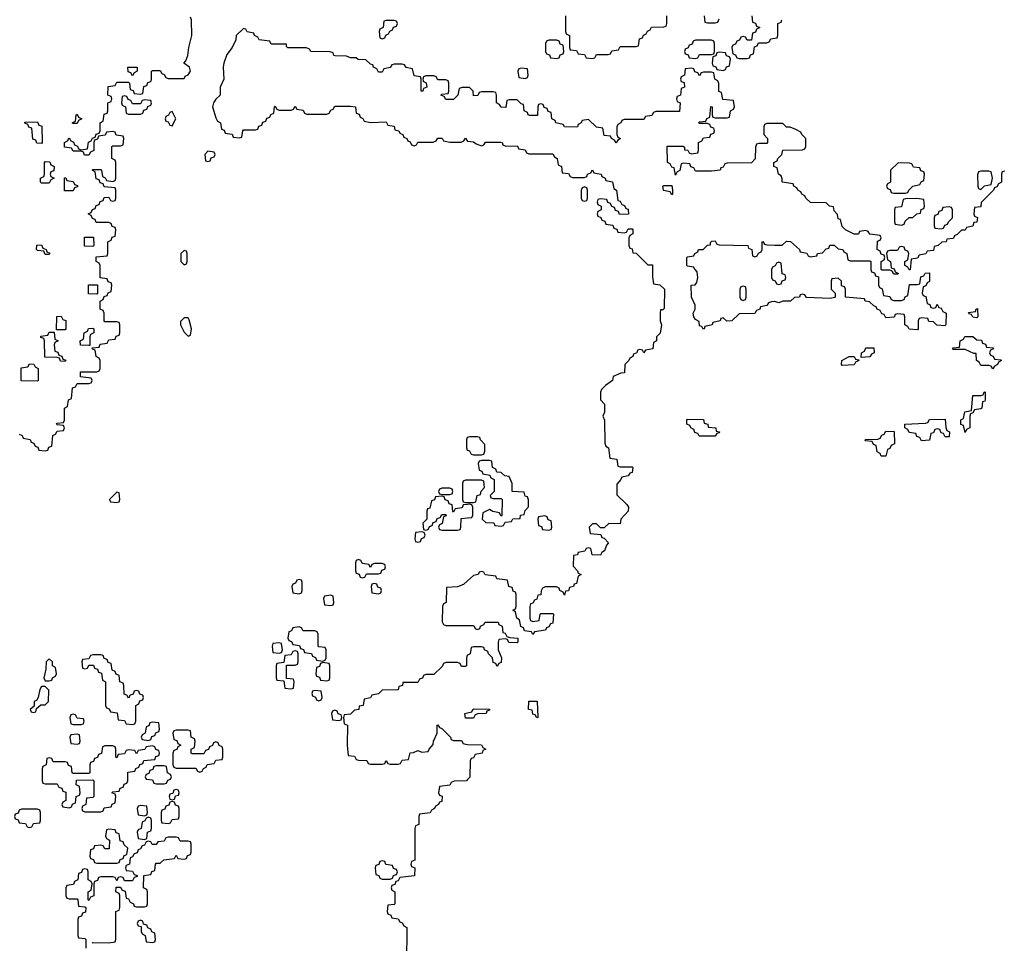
# Model space of a CAD drawing. Header units: inches. Extents: x 2777885 to 2884230, y 684484 to 829189.
# Tile 107 of 239: x 2787741 to 2792708, y 780550 to 785210. Entities that reach past the tile are written whole.
import ezdxf

# ---------------------------------------------------------------- set-up
doc = ezdxf.new("R2010")
doc.units = ezdxf.units.IN
doc.header["$MEASUREMENT"] = 0
doc.layers.add('C7788', color=7, linetype='Continuous')
doc.layers.add('C7798', color=7, linetype='Continuous')

msp = doc.modelspace()

# ---------------------------------------------------------------- linework, layer by layer
at = {"layer": 'C7788', "color": 6}
for points in [[(2787738, 783118), (2787752.7, 783112.7), (2787758, 783098), (2787792.7, 783092.7), (2787798, 783078), (2787812.7, 783072.7), (2787818, 783058), (2787832.7, 783052.7), (2787838, 783038), (2787870, 783034), (2787882, 783038), (2787887.3, 783052.7), (2787902, 783058), (2787907.3, 783112.7), (2787922, 783118), (2787930, 783134), (2787962, 783138), (2787966, 783150), (2787962, 783162), (2787930, 783166), (2787926, 783170), (2787930, 783174), (2787962, 783178), (2787966, 783190), (2787966, 783250), (2787982, 783258), (2787987.3, 783292.7), (2788002, 783298), (2788007.3, 783352.7), (2788022, 783358), (2788030, 783374), (2788090, 783374), (2788102, 783378), (2788106, 783390), (2788102, 783402), (2788047.3, 783407.3), (2788047.3, 783432.7), (2788130, 783434), (2788142, 783438), (2788146, 783450), (2788146, 783490), (2788142, 783502), (2788126, 783510), (2788122, 783542), (2788107.3, 783547.3), (2788106, 783554), (2788142, 783558), (2788147.3, 783572.7), (2788182, 783578), (2788190, 783594), (2788222, 783598), (2788227.3, 783612.7), (2788242, 783618), (2788246, 783630), (2788246, 783670), (2788242, 783682), (2788230, 783686), (2788170, 783686), (2788166, 783690), (2788166, 783730), (2788162, 783742), (2788146, 783750), (2788146, 783790), (2788162, 783798), (2788167.3, 783812.7), (2788182, 783818), (2788187.3, 783832.7), (2788202, 783838), (2788206, 783870), (2788202, 783882), (2788187.3, 783887.3), (2788182, 783902), (2788147.3, 783907.3), (2788146, 783970), (2788142, 783982), (2788126, 783990), (2788127.3, 784012.7), (2788182, 784018), (2788186, 784030), (2788186, 784090), (2788202, 784098), (2788207.3, 784112.7), (2788222, 784118), (2788226, 784150), (2788222, 784162), (2788207.3, 784167.3), (2788202, 784182), (2788190, 784186), (2788127.3, 784187.3), (2788122, 784202), (2788107.3, 784207.3), (2788102, 784222), (2788086, 784230), (2788102, 784238), (2788107.3, 784252.7), (2788122, 784258), (2788127.3, 784272.7), (2788142, 784278), (2788147.3, 784292.7), (2788162, 784298), (2788167.3, 784312.7), (2788190, 784314), (2788198, 784298), (2788210, 784294), (2788222, 784298), (2788226, 784310), (2788226, 784350), (2788222, 784362), (2788167.3, 784367.3), (2788162, 784382), (2788147.3, 784387.3), (2788142, 784402), (2788127.3, 784407.3), (2788122, 784442), (2788106, 784450), (2788110, 784454), (2788150, 784454), (2788154, 784450), (2788158, 784418), (2788172.7, 784412.7), (2788178, 784398), (2788210, 784394), (2788222, 784398), (2788226, 784410), (2788226, 784490), (2788222, 784502), (2788206, 784510), (2788206, 784570), (2788210, 784574), (2788250, 784574), (2788262, 784578), (2788266, 784610), (2788262, 784622), (2788227.3, 784627.3), (2788222, 784642), (2788210, 784646), (2788178, 784642), (2788172.7, 784627.3), (2788138, 784622), (2788132.7, 784607.3), (2788118, 784602), (2788114, 784590), (2788114, 784550), (2788098, 784542), (2788090, 784526), (2788067.3, 784527.3), (2788062, 784542), (2788050, 784546), (2788010, 784546), (2788002, 784562), (2787967.3, 784567.3), (2787966, 784590), (2787982, 784598), (2787990, 784614), (2787998, 784598), (2788012.7, 784592.7), (2788018, 784578), (2788032.7, 784572.7), (2788038, 784558), (2788050, 784554), (2788082, 784558), (2788087.3, 784592.7), (2788102, 784598), (2788107.3, 784612.7), (2788122, 784618), (2788127.3, 784632.7), (2788142, 784638), (2788146, 784650), (2788146, 784690), (2788162, 784698), (2788167.3, 784732.7), (2788182, 784738), (2788186, 784750), (2788186, 784790), (2788202, 784798), (2788206, 784810), (2788202, 784822), (2788186, 784830), (2788187.3, 784872.7), (2788222, 784878), (2788230, 784894), (2788290, 784894), (2788294, 784890), (2788298, 784858), (2788312.7, 784852.7), (2788318, 784838), (2788350, 784834), (2788362, 784838), (2788367.3, 784872.7), (2788382, 784878), (2788387.3, 784892.7), (2788402, 784898), (2788406, 784910), (2788406, 784950), (2788410, 784954), (2788450, 784954), (2788458, 784938), (2788470, 784934), (2788478, 784918), (2788490, 784914), (2788570, 784914), (2788575.3, 784924.7), (2788590, 784932), (2788602, 784950), (2788598, 784970), (2788568, 784990), (2788578, 785002), (2788589.3, 785030), (2788594, 785070), (2788608.7, 785130), (2788607.3, 785207.3), (2788602, 785222)], [(2790000, 784867.8), (2789972.7, 784867.3), (2789958, 784862), (2789951, 784829), (2789930, 784808), (2789890, 784808), (2789882, 784822), (2789866, 784830), (2789870, 784834), (2789902, 784838), (2789906, 784850), (2789906, 784890), (2789902, 784902), (2789890, 784906), (2789850, 784906), (2789842, 784922), (2789830, 784926), (2789790, 784926), (2789778, 784922), (2789774, 784910), (2789778, 784898), (2789792, 784892), (2789794, 784870), (2789778, 784862), (2789774, 784850), (2789766, 784850), (2789766, 784910), (2789762, 784922), (2789730, 784926), (2789722, 784962), (2789690, 784968), (2789682, 784982), (2789670, 784986), (2789630, 784986), (2789618, 784982), (2789610, 784968), (2789578, 784962), (2789570, 784946), (2789550, 784946), (2789542, 784962), (2789526, 784970), (2789522, 784982), (2789510, 784986), (2789487.3, 785007.3), (2789448.9, 785008.9), (2789438, 785018), (2789410, 785018), (2789390, 785026), (2789332.7, 785027.3), (2789326, 785030), (2789322, 785042), (2789307.3, 785047.3), (2789210, 785048.7), (2789202, 785062), (2789187.3, 785067.3), (2789092.7, 785067.3), (2789086, 785074), (2789086, 785086), (2789010, 785086), (2789002, 785102), (2788948.4, 785108.4), (2788942, 785122), (2788926, 785130), (2788922, 785142), (2788888.4, 785148.4), (2788882, 785162), (2788870, 785166), (2788832, 785130), (2788831.3, 785108.7), (2788812, 785070), (2788785.8, 785034.2), (2788770.4, 784990), (2788767.3, 784970), (2788771, 784910), (2788751.3, 784870), (2788751.3, 784830), (2788730, 784808.7), (2788718.8, 784790), (2788714, 784770), (2788730, 784714), (2788738, 784698), (2788754, 784690), (2788758, 784658), (2788772.7, 784652.7), (2788778, 784638), (2788812.7, 784632.7), (2788818, 784618), (2788850, 784614), (2788862, 784618), (2788866, 784650), (2788870, 784654), (2788930, 784654), (2788942, 784658), (2788947.3, 784672.7), (2788962, 784678), (2788967.3, 784692.7), (2788982, 784698), (2788987.3, 784712.7), (2789002, 784718), (2789008, 784732), (2789022, 784738), (2789026, 784770), (2789030, 784774), (2789038, 784758), (2789050, 784754), (2789110, 784754), (2789122, 784758), (2789130, 784774), (2789138, 784758), (2789170, 784754), (2789178, 784738), (2789190, 784734), (2789290, 784734), (2789302, 784738), (2789310, 784754), (2789322, 784758), (2789330, 784774), (2789410, 784774), (2789434, 784770), (2789438, 784738), (2789452.7, 784732.7), (2789458, 784718), (2789472, 784712), (2789478, 784698), (2789510, 784692), (2789590, 784694), (2789598, 784678), (2789630, 784672), (2789634, 784654), (2789654, 784650), (2789658, 784638), (2789674, 784630), (2789678, 784618), (2789694, 784610), (2789698, 784598), (2789710, 784594), (2789718, 784578), (2789730, 784574), (2789742, 784578), (2789750, 784592), (2789827.3, 784592.7), (2789842, 784598), (2789850, 784612), (2789871.6, 784611.6), (2789878, 784598), (2789910, 784592), (2789967.3, 784592.7), (2789982, 784598), (2789990, 784612), (2789998, 784598), (2790000, 784597.7)], [(2790000, 783102.7), (2789998, 783102), (2789994, 783090), (2789994, 783050), (2789998, 783038), (2790000, 783037.3)], [(2790000, 782886), (2789990, 782886), (2789978, 782882), (2789974, 782870), (2789974, 782790), (2789978, 782778), (2789990, 782774), (2790000, 782774)], [(2790000, 782764.7), (2789978, 782762), (2789972.7, 782747.3), (2789938, 782742), (2789930, 782726), (2789926, 782730), (2789922, 782762), (2789907.3, 782767.3), (2789902, 782782), (2789887.3, 782787.3), (2789882, 782802), (2789870, 782806), (2789838, 782802), (2789832.7, 782787.3), (2789818, 782782), (2789810, 782746), (2789798, 782742), (2789794, 782730), (2789794, 782690), (2789774, 782670), (2789778, 782638), (2789790, 782634), (2789802, 782638), (2789807.3, 782652.7), (2789822, 782658), (2789827.3, 782672.7), (2789842, 782678), (2789847.3, 782692.7), (2789862, 782698), (2789870, 782714), (2789890, 782714), (2789892.7, 782707.3), (2789878, 782702), (2789872.7, 782667.3), (2789858, 782662), (2789854, 782650), (2789858, 782638), (2789870, 782634), (2789950, 782634), (2789962, 782638), (2789966, 782650), (2789967.3, 782692.7), (2790000, 782695.9)], [(2790000, 782378.9), (2789979.6, 782360.4), (2789950, 782348.7), (2789894, 782346), (2789892, 782270), (2789878, 782262), (2789874, 782250), (2789872.7, 782172.7), (2789878, 782158), (2789890, 782154), (2790000, 782152.9)], [(2790000, 782003), (2789998, 782002), (2789994, 781990), (2789994, 781950), (2789990, 781946), (2789970, 781946), (2789962, 781962), (2789950, 781966), (2789890, 781966), (2789878, 781962), (2789872.7, 781947.3), (2789830, 781906), (2789790, 781906), (2789778, 781902), (2789772.7, 781887.3), (2789758, 781882), (2789750, 781866), (2789674, 781866), (2789672, 781850), (2789654, 781846), (2789650, 781828.7), (2789570, 781828), (2789550, 781808), (2789518, 781802), (2789511.3, 781788.7), (2789478, 781782), (2789474, 781750), (2789454, 781746), (2789451.1, 781728.9), (2789430, 781726), (2789410, 781706), (2789378, 781702), (2789374, 781690), (2789378, 781658), (2789394, 781650), (2789392, 781550), (2789398, 781498), (2789430, 781494), (2789438, 781478), (2789450, 781474), (2789491.6, 781471.6), (2789498, 781458), (2789510, 781454), (2789570, 781454), (2789582, 781458), (2789590, 781472), (2789598, 781458), (2789610, 781454), (2789650, 781454), (2789662, 781458), (2789670, 781474), (2789702, 781478), (2789710, 781511.3), (2789728, 781512), (2789750, 781522), (2789770, 781514), (2789802, 781518), (2789806, 781530), (2789827.3, 781552.7), (2789828, 781570), (2789846, 781610), (2789846, 781650), (2789850, 781652), (2789858, 781638), (2789870, 781634), (2789914, 781590), (2789918, 781578), (2789930, 781574), (2789970, 781574), (2789978, 781558), (2789990, 781554), (2790000, 781553.8)], [(2790000, 781686), (2789990, 781686), (2789986, 781710), (2790000, 781713.1)], [(2790000, 781376.6), (2789994, 781370), (2789932.7, 781367.3), (2789918, 781362), (2789910, 781348), (2789858, 781342), (2789854, 781310), (2789858, 781298), (2789871.6, 781291.6), (2789870, 781266), (2789858, 781262), (2789854, 781250), (2789838, 781242), (2789834, 781230), (2789818, 781222), (2789811.6, 781208.4), (2789758, 781202), (2789754, 781190), (2789754, 781150), (2789738, 781142), (2789734, 781130), (2789734, 780970), (2789718, 780962), (2789714, 780950), (2789718, 780938), (2789734, 780930), (2789732, 780890), (2789658, 780882), (2789650, 780866), (2789638, 780862), (2789632.7, 780847.3), (2789618, 780842), (2789614, 780830), (2789618, 780818), (2789634, 780810), (2789634, 780750), (2789630, 780746), (2789598, 780742), (2789594, 780710), (2789598, 780698), (2789612.7, 780692.7), (2789618, 780678), (2789650, 780674), (2789658, 780658), (2789670, 780654), (2789678, 780638), (2789694, 780630), (2789692.7, 780447.3)], [(2788106, 780550), (2788110, 780554), (2788190, 780552), (2788222, 780558), (2788226, 780570), (2788226, 780710), (2788242, 780718), (2788246, 780730), (2788246, 780790), (2788242, 780802), (2788226, 780810), (2788227.3, 780832.7), (2788250, 780834), (2788258, 780818), (2788272.7, 780812.7), (2788278, 780778), (2788290, 780774), (2788298, 780758), (2788314, 780750), (2788318, 780738), (2788330, 780734), (2788370, 780734), (2788382, 780738), (2788386, 780750), (2788386, 780810), (2788382, 780822), (2788366, 780830), (2788367.3, 780892.7), (2788402, 780898), (2788407.3, 780912.7), (2788422, 780918), (2788426, 780950), (2788430, 780954), (2788450, 780954), (2788468.4, 780971.6), (2788522, 780978), (2788530, 780994), (2788538, 780978), (2788570, 780974), (2788582, 780978), (2788587.3, 780992.7), (2788602, 780998), (2788606, 781010), (2788606, 781050), (2788602, 781062), (2788590, 781066), (2788550, 781066), (2788542, 781082), (2788530, 781086), (2788490, 781086), (2788478, 781082), (2788470, 781066), (2788438, 781062), (2788430, 781048), (2788408.4, 781048.4), (2788402, 781062), (2788390, 781066), (2788378, 781062), (2788370, 781046), (2788358, 781042), (2788350, 781026), (2788338, 781022), (2788332.7, 781007.3), (2788318, 781002), (2788310, 780986), (2788298, 780982), (2788294, 780950), (2788278, 780942), (2788274, 780930), (2788278, 780918), (2788310, 780914), (2788318, 780898), (2788332.7, 780892.7), (2788332.7, 780887.3), (2788318, 780882), (2788310, 780866), (2788270, 780866), (2788262, 780882), (2788250, 780886), (2788238, 780882), (2788230, 780866), (2788222, 780882), (2788210, 780886), (2788150, 780886), (2788138, 780882), (2788132.7, 780867.3), (2788118, 780862), (2788114, 780850), (2788114, 780790), (2788098, 780782), (2788090, 780766), (2788086, 780770), (2788086, 780810), (2788102, 780818), (2788106, 780850), (2788102, 780862), (2788086, 780870), (2788086, 780910), (2788082, 780922), (2788070, 780926), (2788058, 780922), (2788052.7, 780907.3), (2788038, 780902), (2788034, 780870), (2788018, 780862), (2788012.7, 780847.3), (2787978, 780842), (2787974, 780830), (2787974, 780790), (2787978, 780778), (2787990, 780774), (2788030, 780774), (2788034, 780770), (2788038, 780738), (2788070, 780734), (2788074, 780730), (2788072.7, 780707.3), (2788058, 780702), (2788052.7, 780687.3), (2788038, 780682), (2788034, 780670), (2788034, 780590), (2788038, 780578), (2788070, 780574), (2788074, 780570), (2788074, 780526)]]:
    msp.add_lwpolyline(points, dxfattribs=at)
for points in [[(2789630, 785206), (2789590, 785206), (2789578, 785202), (2789574, 785170), (2789558, 785162), (2789554, 785150), (2789558, 785118), (2789570, 785114), (2789582, 785118), (2789587.3, 785132.7), (2789602, 785138), (2789607.3, 785152.7), (2789622, 785158), (2789627.3, 785172.7), (2789642, 785178), (2789646, 785190), (2789642, 785202)], [(2788310, 784926), (2788302, 784942), (2788287.3, 784947.3), (2788286, 784970), (2788334, 784970), (2788334, 784950), (2788318, 784942)], [(2788270, 784826), (2788258, 784822), (2788254, 784790), (2788258, 784778), (2788274, 784770), (2788278, 784738), (2788290, 784734), (2788350, 784734), (2788362, 784738), (2788367.3, 784752.7), (2788382, 784758), (2788387.3, 784772.7), (2788402, 784778), (2788406, 784790), (2788402, 784802), (2788370, 784806), (2788358, 784802), (2788350, 784786), (2788310, 784786), (2788302, 784802), (2788287.3, 784807.3), (2788282, 784822)], [(2788510, 784746), (2788498, 784742), (2788492, 784728), (2788478, 784722), (2788474, 784710), (2788478, 784698), (2788490, 784694), (2788498, 784678), (2788510, 784674), (2788528, 784710)], [(2787850, 784586), (2787827.3, 784587.3), (2787822, 784602), (2787807.3, 784607.3), (2787802, 784662), (2787787.3, 784667.3), (2787782, 784682), (2787767.3, 784687.3), (2787767.3, 784692.7), (2787830, 784694), (2787838, 784678), (2787852.7, 784672.7), (2787854, 784590)], [(2788010, 784686), (2788006, 784690), (2788022, 784698), (2788026, 784730), (2788030, 784734), (2788038, 784718), (2788054, 784710), (2788038, 784702), (2788030, 784686)], [(2788690, 784546), (2788674, 784530), (2788678, 784498), (2788690, 784494), (2788702, 784498), (2788707.3, 784512.7), (2788722, 784518), (2788726, 784530), (2788722, 784542)], [(2787850, 784386), (2787846, 784390), (2787846, 784410), (2787862, 784418), (2787866, 784430), (2787866, 784490), (2787870, 784494), (2787892.7, 784492.7), (2787898, 784478), (2787914, 784470), (2787912.7, 784447.3), (2787898, 784442), (2787894, 784430), (2787898, 784418), (2787914, 784410), (2787898, 784402), (2787890, 784386)], [(2788010, 784346), (2787967.3, 784347.3), (2787967.3, 784412.7), (2787972.7, 784412.7), (2787978, 784398), (2788010, 784394), (2788018, 784378), (2788032.7, 784372.7), (2788032.7, 784367.3), (2788018, 784362)], [(2788110, 784066), (2788067.3, 784067.3), (2788067.3, 784112.7), (2788112.7, 784112.7), (2788114, 784070)], [(2787870, 784026), (2787862, 784042), (2787830, 784046), (2787826, 784050), (2787827.3, 784072.7), (2787850, 784074), (2787858, 784058), (2787874, 784050), (2787878, 784038), (2787892.7, 784032.7), (2787890, 784026)], [(2788570, 784046), (2788554, 784030), (2788554, 783990), (2788570, 783974), (2788582, 783978), (2788586, 783990), (2788586, 784030), (2788582, 784042)], [(2788130, 783826), (2788087.3, 783827.3), (2788087.3, 783872.7), (2788132.7, 783872.7), (2788134, 783830)], [(2787926, 783646), (2787927.3, 783712.7), (2787950, 783714), (2787958, 783698), (2787972.7, 783692.7), (2787974, 783650), (2787970, 783646)], [(2788590, 783706), (2788570, 783706), (2788552.7, 783687.3), (2788552, 783670), (2788570, 783634), (2788590, 783614), (2788602, 783618), (2788608, 783650), (2788596.4, 783696.4)], [(2788090, 783566), (2788047.3, 783567.3), (2788046, 783590), (2788062, 783598), (2788066, 783630), (2788082, 783638), (2788087.3, 783652.7), (2788110, 783654), (2788114, 783650), (2788114, 783630), (2788098, 783622), (2788094, 783610), (2788094, 783566)], [(2787970, 783486), (2787947.3, 783487.3), (2787942, 783502), (2787930, 783506), (2787867.3, 783507.3), (2787866, 783590), (2787862, 783602), (2787847.3, 783607.3), (2787847.3, 783612.7), (2787882, 783618), (2787890, 783634), (2787914, 783634), (2787918, 783598), (2787934, 783590), (2787918, 783582), (2787914, 783570), (2787918, 783538), (2787932.7, 783532.7), (2787938, 783518), (2787952.7, 783512.7), (2787958, 783498), (2787972.7, 783492.7)], [(2787830, 783386), (2787747.3, 783387.3), (2787747.3, 783452.7), (2787782, 783458), (2787790, 783474), (2787812.7, 783472.7), (2787818, 783458), (2787834, 783450), (2787834, 783390)], [(2788230, 782826), (2788194, 782790), (2788198, 782778), (2788230, 782774), (2788242, 782778), (2788246, 782790), (2788242, 782822)], [(2789910, 782846), (2789870, 782846), (2789858, 782842), (2789854, 782830), (2789858, 782818), (2789870, 782814), (2789910, 782814), (2789922, 782818), (2789926, 782830), (2789922, 782842)], [(2789770, 782626), (2789738, 782622), (2789734, 782590), (2789738, 782578), (2789750, 782574), (2789762, 782578), (2789767.3, 782592.7), (2789782, 782598), (2789786, 782610), (2789782, 782622)], [(2789450, 782486), (2789438, 782482), (2789434, 782470), (2789434, 782430), (2789438, 782418), (2789452.7, 782412.7), (2789458, 782398), (2789470, 782394), (2789482, 782398), (2789490, 782414), (2789550, 782414), (2789562, 782418), (2789567.3, 782432.7), (2789582, 782438), (2789586, 782450), (2789582, 782462), (2789570, 782466), (2789530, 782466), (2789518, 782462), (2789510, 782446), (2789502, 782462), (2789470, 782466), (2789462, 782482)], [(2789150, 782386), (2789138, 782382), (2789132.7, 782367.3), (2789118, 782362), (2789114, 782350), (2789118, 782318), (2789150, 782314), (2789162, 782318), (2789166, 782330), (2789166, 782370), (2789162, 782382)], [(2789530, 782366), (2789518, 782362), (2789514, 782350), (2789518, 782318), (2789550, 782314), (2789562, 782318), (2789566, 782330), (2789562, 782342), (2789547.3, 782347.3), (2789542, 782362)], [(2789310, 782306), (2789278, 782302), (2789274, 782290), (2789278, 782258), (2789310, 782254), (2789322, 782258), (2789326, 782270), (2789322, 782302)], [(2789150, 782146), (2789118, 782142), (2789112.7, 782127.3), (2789098, 782122), (2789094, 782090), (2789098, 782078), (2789112.7, 782072.7), (2789118, 782058), (2789152.7, 782052.7), (2789158, 782038), (2789172.7, 782032.7), (2789178, 782018), (2789212.7, 782012.7), (2789218, 781998), (2789232.7, 781992.7), (2789238, 781978), (2789270, 781974), (2789282, 781978), (2789286, 781990), (2789286, 782030), (2789282, 782042), (2789250, 782046), (2789246, 782050), (2789246, 782110), (2789242, 782122), (2789230, 782126), (2789170, 782126), (2789162, 782142)], [(2789050, 782066), (2789018, 782062), (2789014, 782050), (2789018, 782018), (2789050, 782014), (2789062, 782018), (2789066, 782030), (2789062, 782062)], [(2789130, 782026), (2789118, 782022), (2789110, 782006), (2789078, 782002), (2789074, 781966), (2789038, 781962), (2789034, 781950), (2789034, 781890), (2789038, 781878), (2789074, 781874), (2789078, 781838), (2789110, 781834), (2789122, 781838), (2789126, 781870), (2789122, 781882), (2789086, 781886), (2789086, 781954), (2789130, 781954), (2789142, 781958), (2789146, 781970), (2789146, 782010), (2789142, 782022)], [(2787890, 781986), (2787874, 781970), (2787872.7, 781932.7), (2787862, 781890), (2787870, 781874), (2787890, 781874), (2787902, 781878), (2787906, 781890), (2787922, 781898), (2787926, 781910), (2787922, 781942), (2787906, 781950), (2787906, 781970)], [(2788150, 782006), (2788110, 782006), (2788098, 782002), (2788090, 781986), (2788058, 781982), (2788054, 781970), (2788058, 781938), (2788070, 781934), (2788082, 781938), (2788090, 781954), (2788112.7, 781952.7), (2788118, 781938), (2788132.7, 781932.7), (2788138, 781918), (2788152.7, 781912.7), (2788158, 781878), (2788174, 781870), (2788174, 781750), (2788178, 781738), (2788192.7, 781732.7), (2788198, 781718), (2788232.7, 781712.7), (2788238, 781678), (2788270, 781674), (2788278, 781658), (2788310, 781654), (2788322, 781658), (2788326, 781670), (2788326, 781750), (2788342, 781758), (2788347.3, 781772.7), (2788362, 781778), (2788366, 781790), (2788362, 781802), (2788347.3, 781807.3), (2788342, 781822), (2788330, 781826), (2788318, 781822), (2788312.7, 781807.3), (2788298, 781802), (2788290, 781786), (2788282, 781802), (2788267.3, 781807.3), (2788266, 781850), (2788262, 781862), (2788246, 781870), (2788242, 781902), (2788227.3, 781907.3), (2788222, 781922), (2788207.3, 781927.3), (2788202, 781962), (2788187.3, 781967.3), (2788182, 781982), (2788167.3, 781987.3), (2788162, 782002)], [(2789270, 781966), (2789258, 781962), (2789252.7, 781947.3), (2789238, 781942), (2789234, 781910), (2789238, 781898), (2789252.7, 781892.7), (2789258, 781878), (2789290, 781874), (2789302, 781878), (2789306, 781890), (2789306, 781950), (2789302, 781962)], [(2787870, 781846), (2787850, 781846), (2787842, 781830), (2787834, 781790), (2787824.7, 781775.3), (2787814, 781770), (2787814, 781746), (2787794, 781730), (2787798, 781718), (2787810, 781714), (2787822, 781718), (2787826, 781734), (2787847.3, 781752.7), (2787870, 781754), (2787886, 781770), (2787887.3, 781827.3)], [(2789230, 781826), (2789218, 781822), (2789214, 781810), (2789218, 781798), (2789232.7, 781792.7), (2789238, 781778), (2789250, 781774), (2789262, 781778), (2789266, 781790), (2789262, 781822)], [(2789330, 781726), (2789318, 781722), (2789314, 781710), (2789318, 781678), (2789350, 781674), (2789362, 781678), (2789366, 781690), (2789362, 781702), (2789347.3, 781707.3), (2789342, 781722)], [(2788010, 781706), (2787998, 781702), (2787994, 781690), (2787998, 781658), (2788010, 781654), (2788050, 781654), (2788062, 781658), (2788066, 781670), (2788062, 781682), (2788030, 781686), (2788022, 781702)], [(2788410, 781666), (2788398, 781662), (2788392.7, 781647.3), (2788378, 781642), (2788374, 781610), (2788358, 781602), (2788354, 781590), (2788358, 781578), (2788390, 781574), (2788402, 781578), (2788407.3, 781592.7), (2788422, 781598), (2788427.3, 781612.7), (2788442, 781618), (2788446, 781630), (2788442, 781662)], [(2788590, 781626), (2788530, 781626), (2788518, 781622), (2788514, 781610), (2788518, 781578), (2788532.7, 781572.7), (2788538, 781558), (2788554, 781550), (2788538, 781542), (2788532.7, 781527.3), (2788518, 781522), (2788514, 781510), (2788514, 781450), (2788518, 781438), (2788530, 781434), (2788630, 781434), (2788638, 781418), (2788650, 781414), (2788662, 781418), (2788667.3, 781432.7), (2788682, 781438), (2788687.3, 781452.7), (2788722, 781458), (2788730, 781474), (2788762, 781478), (2788766, 781490), (2788766, 781530), (2788762, 781542), (2788747.3, 781547.3), (2788742, 781562), (2788730, 781566), (2788718, 781562), (2788712.7, 781547.3), (2788698, 781542), (2788692.7, 781527.3), (2788678, 781522), (2788670, 781506), (2788610, 781506), (2788606, 781510), (2788606, 781530), (2788622, 781538), (2788626, 781570), (2788622, 781582), (2788606, 781590), (2788602, 781622)], [(2788030, 781606), (2787998, 781602), (2787994, 781590), (2787998, 781558), (2788030, 781554), (2788042, 781558), (2788046, 781570), (2788042, 781602)], [(2788410, 781546), (2788378, 781542), (2788372.7, 781527.3), (2788338, 781522), (2788330, 781506), (2788322, 781522), (2788290, 781526), (2788278, 781522), (2788270, 781506), (2788238, 781502), (2788230, 781486), (2788226, 781490), (2788226, 781530), (2788222, 781542), (2788210, 781546), (2788170, 781546), (2788158, 781542), (2788152.7, 781507.3), (2788138, 781502), (2788132.7, 781487.3), (2788118, 781482), (2788112.7, 781467.3), (2788098, 781462), (2788094, 781450), (2788094, 781410), (2788090, 781406), (2788010, 781406), (2788006, 781410), (2788002, 781442), (2787987.3, 781447.3), (2787982, 781462), (2787970, 781466), (2787910, 781466), (2787902, 781482), (2787890, 781486), (2787878, 781482), (2787874, 781450), (2787858, 781442), (2787854, 781430), (2787854, 781370), (2787858, 781358), (2787870, 781354), (2787930, 781354), (2787938, 781338), (2787952.7, 781332.7), (2787958, 781318), (2787972.7, 781312.7), (2787974, 781270), (2787958, 781262), (2787954, 781250), (2787958, 781238), (2787990, 781234), (2788002, 781238), (2788007.3, 781252.7), (2788022, 781258), (2788026, 781290), (2788042, 781298), (2788046, 781310), (2788042, 781342), (2788026, 781350), (2788027.3, 781372.7), (2788110, 781374), (2788114, 781370), (2788114, 781290), (2788110, 781286), (2788078, 781282), (2788074, 781250), (2788058, 781242), (2788054, 781230), (2788058, 781218), (2788070, 781214), (2788150, 781214), (2788162, 781218), (2788167.3, 781232.7), (2788202, 781238), (2788207.3, 781252.7), (2788222, 781258), (2788226, 781290), (2788222, 781302), (2788206, 781310), (2788210, 781314), (2788242, 781318), (2788247.3, 781332.7), (2788262, 781338), (2788267.3, 781352.7), (2788282, 781358), (2788286, 781370), (2788286, 781414), (2788322, 781418), (2788327.3, 781432.7), (2788342, 781438), (2788347.3, 781452.7), (2788362, 781458), (2788367.3, 781472.7), (2788422, 781478), (2788427.3, 781492.7), (2788442, 781498), (2788446, 781510), (2788442, 781522), (2788427.3, 781527.3), (2788422, 781542)], [(2788470, 781446), (2788430, 781446), (2788418, 781442), (2788412.7, 781427.3), (2788398, 781422), (2788392.7, 781407.3), (2788378, 781402), (2788374, 781390), (2788378, 781378), (2788410, 781374), (2788418, 781358), (2788430, 781354), (2788470, 781354), (2788482, 781358), (2788487.3, 781372.7), (2788502, 781378), (2788506, 781390), (2788502, 781402), (2788486, 781410), (2788482, 781442)], [(2788530, 781326), (2788518, 781322), (2788514, 781306), (2788498, 781302), (2788494, 781290), (2788498, 781278), (2788510, 781274), (2788522, 781278), (2788526, 781294), (2788542, 781298), (2788546, 781310), (2788542, 781322)], [(2788510, 781266), (2788498, 781262), (2788492.7, 781247.3), (2788478, 781242), (2788472.7, 781227.3), (2788458, 781222), (2788454, 781210), (2788454, 781170), (2788458, 781158), (2788490, 781154), (2788502, 781158), (2788510, 781174), (2788542, 781178), (2788546, 781190), (2788546, 781230), (2788542, 781242), (2788527.3, 781247.3), (2788522, 781262)], [(2787830, 781226), (2787750, 781226), (2787738, 781222), (2787732.7, 781207.3), (2787718, 781202), (2787714, 781190), (2787718, 781178), (2787732.7, 781172.7), (2787738, 781158), (2787770, 781154), (2787778, 781138), (2787790, 781134), (2787802, 781138), (2787810, 781154), (2787842, 781158), (2787846, 781170), (2787846, 781210), (2787842, 781222)], [(2788350, 781246), (2788338, 781242), (2788334, 781230), (2788338, 781198), (2788370, 781194), (2788382, 781198), (2788386, 781210), (2788382, 781242)], [(2788390, 781186), (2788378, 781182), (2788372.7, 781167.3), (2788358, 781162), (2788354, 781130), (2788338, 781122), (2788334, 781110), (2788338, 781078), (2788370, 781074), (2788382, 781078), (2788386, 781110), (2788402, 781118), (2788406, 781130), (2788406, 781170), (2788402, 781182)], [(2788190, 781126), (2788178, 781122), (2788174, 781090), (2788178, 781078), (2788194, 781070), (2788192.7, 781027.3), (2788170, 781026), (2788162, 781042), (2788150, 781046), (2788118, 781042), (2788112.7, 781027.3), (2788098, 781022), (2788094, 780990), (2788098, 780978), (2788112.7, 780972.7), (2788118, 780958), (2788130, 780954), (2788230, 780954), (2788242, 780958), (2788247.3, 780972.7), (2788262, 780978), (2788267.3, 780992.7), (2788282, 780998), (2788286, 781030), (2788267.3, 781047.3), (2788262, 781062), (2788247.3, 781067.3), (2788242, 781102), (2788227.3, 781107.3), (2788222, 781122)], [(2789570, 780966), (2789558, 780962), (2789552.7, 780947.3), (2789538, 780942), (2789534, 780930), (2789538, 780898), (2789552.7, 780892.7), (2789558, 780878), (2789570, 780874), (2789610, 780874), (2789622, 780878), (2789627.3, 780892.7), (2789642, 780898), (2789646, 780910), (2789642, 780922), (2789627.3, 780927.3), (2789622, 780942), (2789587.3, 780947.3), (2789582, 780962)], [(2788350, 780666), (2788338, 780662), (2788334, 780650), (2788338, 780638), (2788354, 780634), (2788354, 780610), (2788358, 780598), (2788374, 780590), (2788378, 780558), (2788410, 780554), (2788422, 780558), (2788426, 780570), (2788422, 780602), (2788407.3, 780607.3), (2788402, 780622), (2788387.3, 780627.3), (2788382, 780642), (2788366, 780646), (2788362, 780662)]]:
    msp.add_lwpolyline(points, close=True, dxfattribs=at)
at = {"layer": 'C7798', "color": 6}
for points in [[(2790494, 785230), (2790494, 785150), (2790498, 785138), (2790514, 785130), (2790514, 785070), (2790518, 785058), (2790550, 785054), (2790558, 785038), (2790590, 785034), (2790598, 785018), (2790630, 785014), (2790642, 785018), (2790650, 785034), (2790710, 785034), (2790722, 785038), (2790727.3, 785052.7), (2790762, 785058), (2790770, 785074), (2790850, 785074), (2790862, 785078), (2790867.3, 785112.7), (2790882, 785118), (2790887.3, 785132.7), (2790902, 785138), (2790907.3, 785152.7), (2790922, 785158), (2790927.3, 785172.7), (2790990, 785174), (2791002, 785178), (2791006, 785190), (2791006, 785230)], [(2791194, 785230), (2791198, 785198), (2791210, 785194), (2791250, 785194), (2791262, 785198), (2791270, 785214)], [(2791434, 785230), (2791438, 785198), (2791452.7, 785192.7), (2791458, 785178), (2791474, 785170), (2791458, 785162), (2791452.7, 785147.3), (2791438, 785142), (2791432.7, 785107.3), (2791410, 785106), (2791402, 785122), (2791390, 785126), (2791378, 785122), (2791372.7, 785107.3), (2791358, 785102), (2791352.7, 785087.3), (2791338, 785082), (2791334, 785070), (2791338, 785038), (2791352.7, 785032.7), (2791358, 785018), (2791370, 785014), (2791410, 785014), (2791422, 785018), (2791427.3, 785032.7), (2791442, 785038), (2791447.3, 785072.7), (2791462, 785078), (2791467.3, 785092.7), (2791510, 785094), (2791522, 785098), (2791530, 785114), (2791562, 785118), (2791566, 785130), (2791566, 785190), (2791582, 785198), (2791586, 785210)], [(2792710, 784446), (2792698, 784442), (2792694, 784430), (2792694, 784390), (2792678, 784382), (2792670, 784366), (2792658, 784362), (2792654, 784350), (2792592, 784288), (2792590, 784266), (2792558, 784262), (2792554, 784230), (2792558, 784218), (2792572, 784212), (2792570, 784188), (2792554, 784186), (2792550, 784168), (2792518, 784162), (2792511.1, 784148.9), (2792492, 784148), (2792470, 784126), (2792458, 784122), (2792450, 784106), (2792418, 784102), (2792414, 784090), (2792392.7, 784087.3), (2792374, 784070), (2792354, 784066), (2792350, 784046), (2792318, 784042), (2792311.6, 784028.4), (2792278, 784022), (2792270, 784006), (2792238, 784002), (2792232.7, 783947.3), (2792227.3, 783947.3), (2792222, 783962), (2792206, 783970), (2792206, 783990), (2792222, 783998), (2792226, 784030), (2792222, 784042), (2792207.3, 784047.3), (2792202, 784062), (2792190, 784066), (2792178, 784062), (2792170, 784046), (2792130, 784046), (2792118, 784042), (2792114, 784030), (2792118, 783998), (2792134, 783990), (2792138, 783958), (2792152.7, 783952.7), (2792158, 783938), (2792174, 783930), (2792170, 783926), (2792150, 783926), (2792142, 783942), (2792130, 783946), (2792090, 783946), (2792086, 783950), (2792086, 783990), (2792102, 783998), (2792106, 784010), (2792102, 784022), (2792087.3, 784027.3), (2792082, 784042), (2792066, 784050), (2792068, 784092), (2792082, 784098), (2792086, 784110), (2792082, 784122), (2792030, 784128), (2792022, 784142), (2792010, 784146), (2791978, 784142), (2791971.6, 784128.4), (2791950, 784128), (2791906, 784150), (2791890, 784166), (2791882, 784202), (2791870, 784206), (2791867.3, 784227.3), (2791850, 784246), (2791846, 784266), (2791826, 784270), (2791810, 784286), (2791730, 784288), (2791706, 784310), (2791702, 784322), (2791686, 784330), (2791682, 784342), (2791666, 784350), (2791662, 784362), (2791646, 784370), (2791642, 784382), (2791588, 784390), (2791587.3, 784407.3), (2791582, 784422), (2791568, 784430), (2791562, 784462), (2791546, 784470), (2791546, 784490), (2791562, 784498), (2791566, 784510), (2791586, 784530), (2791590, 784552), (2791690, 784554), (2791702, 784558), (2791706, 784570), (2791706, 784610), (2791686, 784630), (2791682, 784642), (2791656.4, 784656.4), (2791627.3, 784667.3), (2791610, 784668), (2791590, 784686), (2791510, 784686), (2791498, 784682), (2791494, 784670), (2791494, 784630), (2791514, 784610), (2791514, 784590), (2791510, 784586), (2791470, 784586), (2791458, 784582), (2791452.7, 784567.3), (2791451.6, 784508.4), (2791432.7, 784487.3), (2791310, 784486), (2791298, 784482), (2791290, 784466), (2791278, 784462), (2791274, 784450), (2791230, 784446), (2791150, 784446), (2791142, 784462), (2791127.3, 784467.3), (2791122, 784482), (2791090, 784486), (2791078, 784482), (2791071.6, 784448.4), (2791058, 784442), (2791050, 784426), (2791042, 784462), (2791030, 784466), (2791022, 784482), (2791008, 784490), (2791007.3, 784572.7), (2791087.3, 784572.7), (2791094, 784566), (2791094, 784554), (2791111.6, 784551.6), (2791118, 784538), (2791130, 784534), (2791162, 784538), (2791166, 784550), (2791166, 784590), (2791182, 784598), (2791190, 784614), (2791222, 784618), (2791227.3, 784632.7), (2791242, 784638), (2791246, 784650), (2791242, 784662), (2791227.3, 784667.3), (2791222, 784682), (2791210, 784686), (2791170, 784686), (2791166, 784690), (2791170, 784694), (2791202, 784698), (2791208, 784712), (2791222, 784718), (2791227.3, 784772.7), (2791234, 784770), (2791234, 784730), (2791238, 784718), (2791250, 784714), (2791310, 784714), (2791322, 784718), (2791326, 784750), (2791342, 784758), (2791346, 784770), (2791342, 784802), (2791287.3, 784807.3), (2791282, 784842), (2791268, 784848), (2791267.3, 784887.3), (2791262, 784902), (2791248, 784910), (2791242, 784942), (2791230, 784946), (2791190, 784946), (2791178, 784942), (2791170, 784926), (2791162, 784942), (2791147.3, 784947.3), (2791142, 784962), (2791130, 784966), (2791098, 784962), (2791094, 784930), (2791078, 784922), (2791074, 784910), (2791078, 784898), (2791092.7, 784892.7), (2791094, 784870), (2791078, 784862), (2791074, 784830), (2791058, 784822), (2791054, 784810), (2791058, 784798), (2791072, 784790), (2791070, 784746), (2790950, 784746), (2790938, 784742), (2790930, 784726), (2790898, 784722), (2790890, 784706), (2790790, 784706), (2790778, 784702), (2790774, 784690), (2790758, 784682), (2790754, 784670), (2790754, 784630), (2790758, 784618), (2790772, 784610), (2790758, 784602), (2790750, 784588), (2790742, 784602), (2790726, 784610), (2790722, 784622), (2790690, 784626), (2790682, 784662), (2790650, 784668), (2790610, 784706), (2790578, 784702), (2790574, 784690), (2790558, 784682), (2790554, 784670), (2790547.3, 784667.3), (2790490, 784668.7), (2790482, 784682), (2790446, 784690), (2790442, 784702), (2790426, 784710), (2790422, 784742), (2790407.3, 784747.3), (2790402, 784762), (2790387.3, 784767.3), (2790382, 784782), (2790370, 784786), (2790358, 784782), (2790354, 784770), (2790352.7, 784727.3), (2790312.7, 784727.3), (2790306, 784730), (2790302, 784742), (2790286, 784750), (2790282, 784782), (2790270, 784786), (2790250, 784806), (2790210, 784806), (2790198, 784802), (2790192.7, 784767.3), (2790170, 784768), (2790162, 784782), (2790146, 784790), (2790146, 784830), (2790142, 784842), (2790130, 784846), (2790070, 784846), (2790058, 784842), (2790052.7, 784827.3), (2790030, 784826), (2790028, 784850), (2790010, 784868), (2790000, 784867.8)], [(2790000, 784597.7), (2790030, 784594), (2790043.6, 784583.6), (2790070, 784574), (2790082, 784578), (2790090, 784592), (2790167.3, 784592.7), (2790174, 784590), (2790178, 784578), (2790192.7, 784572.7), (2790250, 784574), (2790258, 784558), (2790290, 784554), (2790298, 784538), (2790310, 784534), (2790430, 784534), (2790438, 784518), (2790452, 784510), (2790458, 784478), (2790474, 784470), (2790478, 784438), (2790510, 784434), (2790518, 784418), (2790530, 784414), (2790590, 784414), (2790602, 784418), (2790606, 784430), (2790622, 784438), (2790630, 784452), (2790638, 784438), (2790674, 784430), (2790678, 784418), (2790694, 784410), (2790698, 784398), (2790731.1, 784391.1), (2790738, 784358), (2790752, 784350), (2790758, 784298), (2790770, 784294), (2790778, 784278), (2790792, 784272), (2790798, 784258), (2790810, 784254), (2790811.6, 784228.4), (2790767.3, 784227.3), (2790762, 784242), (2790747.3, 784247.3), (2790742, 784262), (2790727.3, 784267.3), (2790722, 784282), (2790707.3, 784287.3), (2790702, 784302), (2790670, 784306), (2790658, 784302), (2790654, 784290), (2790658, 784278), (2790674, 784270), (2790674, 784250), (2790658, 784242), (2790654, 784230), (2790658, 784218), (2790672.7, 784212.7), (2790678, 784198), (2790692.7, 784192.7), (2790698, 784178), (2790732.7, 784172.7), (2790738, 784158), (2790752.7, 784152.7), (2790758, 784138), (2790790, 784134), (2790802, 784138), (2790810, 784154), (2790830, 784154), (2790834, 784150), (2790834, 784130), (2790818, 784122), (2790814, 784110), (2790814, 784070), (2790818, 784058), (2790830, 784054), (2790834, 784034), (2790850, 784032), (2790910, 783974), (2790932.7, 783972.7), (2790932.7, 783912.7), (2790938, 783878), (2790970, 783872), (2790994, 783850), (2790992.7, 783752.7), (2790986, 783746), (2790974, 783746), (2790972, 783730), (2790972, 783690), (2790978, 783670), (2790971.1, 783628.9), (2790954, 783610), (2790954, 783590), (2790938, 783582), (2790934, 783550), (2790898, 783542), (2790890, 783528.7), (2790882, 783542), (2790870, 783546), (2790858, 783542), (2790854, 783530), (2790838, 783522), (2790834, 783510), (2790818, 783502), (2790814, 783490), (2790794, 783470), (2790791.1, 783428.9), (2790772.7, 783427.3), (2790734, 783410), (2790732, 783390), (2790695.3, 783364.7), (2790676, 783344), (2790671, 783330), (2790671.3, 783291.3), (2790691.3, 783270), (2790691, 783230), (2790682, 783210), (2790691.1, 783188.9), (2790692.7, 783072.7), (2790698, 783058), (2790712, 783050), (2790718, 782998), (2790752.7, 782992.7), (2790758, 782958), (2790770, 782954), (2790830, 782954), (2790834, 782950), (2790830, 782926), (2790818, 782922), (2790810, 782908), (2790778, 782902), (2790774, 782890), (2790752.7, 782867.3), (2790752.7, 782812.7), (2790803.6, 782763.6), (2790812, 782750), (2790811, 782730), (2790774, 782690), (2790770, 782666), (2790712.7, 782667.3), (2790690, 782646), (2790670, 782646), (2790650, 782666), (2790630, 782666), (2790614, 782650), (2790618, 782618), (2790672.7, 782612.7), (2790678, 782598), (2790690, 782594), (2790710.8, 782570), (2790701, 782559), (2790691, 782530), (2790678, 782522), (2790670, 782508.7), (2790628, 782510), (2790622, 782542), (2790610, 782546), (2790598, 782542), (2790591.6, 782528.4), (2790558, 782522), (2790554, 782510), (2790534, 782506), (2790532.7, 782452.7), (2790554, 782430), (2790558, 782418), (2790574, 782410), (2790558, 782402), (2790550, 782366), (2790538, 782362), (2790534, 782350), (2790514, 782346), (2790510, 782328), (2790494, 782326), (2790490, 782306), (2790482, 782322), (2790466, 782330), (2790462, 782342), (2790448, 782348), (2790392, 782348), (2790378, 782342), (2790371.6, 782328.4), (2790370, 782308), (2790354, 782306), (2790350, 782286), (2790338, 782282), (2790330, 782266), (2790318, 782262), (2790314, 782250), (2790314, 782190), (2790318, 782178), (2790330, 782174), (2790362, 782178), (2790366, 782210), (2790370, 782214), (2790430, 782214), (2790434, 782210), (2790430, 782166), (2790418, 782162), (2790410, 782146), (2790398, 782142), (2790394, 782130), (2790338, 782122), (2790330, 782108.7), (2790322, 782122), (2790287.3, 782127.3), (2790282, 782142), (2790268.4, 782148.4), (2790262, 782182), (2790248, 782190), (2790242, 782222), (2790228, 782230), (2790242, 782238), (2790246, 782250), (2790246, 782310), (2790242, 782322), (2790230, 782326), (2790226, 782346), (2790208, 782350), (2790202, 782382), (2790148.4, 782388.4), (2790142, 782402), (2790088.4, 782408.4), (2790082, 782422), (2790070, 782426), (2790058, 782422), (2790054, 782410), (2790030, 782406), (2790000, 782378.9)], [(2790000, 783037.3), (2790010, 783034), (2790018, 783018), (2790030, 783014), (2790070, 783014), (2790082, 783018), (2790087.3, 783032.7), (2790087.3, 783067.3), (2790066, 783090), (2790062, 783102), (2790050, 783106), (2790010, 783106), (2790000, 783102.7)], [(2790000, 782774), (2790030, 782774), (2790042, 782778), (2790048, 782810), (2790066, 782814), (2790068.4, 782831.6), (2790086, 782850), (2790082, 782882), (2790070, 782886), (2790000, 782886)], [(2790000, 782695.9), (2790022, 782698), (2790026, 782710), (2790026, 782750), (2790022, 782762), (2790010, 782766), (2790000, 782764.7)], [(2790000, 782152.9), (2790027.3, 782152.7), (2790034, 782150), (2790038, 782138), (2790050, 782134), (2790062, 782138), (2790066, 782150), (2790082, 782158), (2790088.9, 782171.1), (2790154, 782170), (2790158, 782158), (2790174, 782150), (2790178, 782118), (2790190, 782114), (2790198, 782098), (2790212.7, 782092.7), (2790254, 782090), (2790254, 782070), (2790250, 782066), (2790208.4, 782068.4), (2790202, 782082), (2790190, 782086), (2790158, 782082), (2790154, 782070), (2790154, 782030), (2790171.3, 781990), (2790170, 781966), (2790158, 781962), (2790150, 781946), (2790142, 781962), (2790130, 781966), (2790126, 781990), (2790106, 782010), (2790102, 782022), (2790086, 782030), (2790082, 782042), (2790070, 782046), (2790030, 782046), (2790018, 782042), (2790014, 782010), (2790000, 782003)], [(2790000, 781713.1), (2790022, 781718), (2790026, 781730), (2790032.7, 781732.7), (2790111.6, 781731.6), (2790110, 781726), (2790098, 781722), (2790094, 781710), (2790052.7, 781707.3), (2790038, 781702), (2790030, 781686), (2790000, 781686)], [(2790000, 781553.8), (2790070, 781552), (2790078, 781538), (2790092, 781530), (2790078, 781522), (2790074, 781510), (2790038, 781502), (2790030, 781486), (2790018, 781482), (2790014, 781470), (2790011.1, 781388.9), (2790000, 781376.6)]]:
    msp.add_lwpolyline(points, dxfattribs=at)
for points in [[(2790450, 785106), (2790410, 785106), (2790398, 785102), (2790394, 785090), (2790394, 785050), (2790398, 785038), (2790412.7, 785032.7), (2790418, 785018), (2790450, 785014), (2790462, 785018), (2790467.3, 785032.7), (2790482, 785038), (2790486, 785050), (2790482, 785082), (2790467.3, 785087.3), (2790462, 785102)], [(2791230, 785106), (2791150, 785106), (2791138, 785102), (2791132.7, 785087.3), (2791118, 785082), (2791112.7, 785067.3), (2791098, 785062), (2791094, 785050), (2791098, 785038), (2791112.7, 785032.7), (2791118, 785018), (2791150, 785014), (2791162, 785018), (2791170, 785034), (2791230, 785034), (2791242, 785038), (2791246, 785050), (2791246, 785090), (2791242, 785102)], [(2791270, 785046), (2791258, 785042), (2791252.7, 785027.3), (2791238, 785022), (2791234, 784990), (2791238, 784978), (2791252.7, 784972.7), (2791258, 784958), (2791290, 784954), (2791302, 784958), (2791307.3, 784972.7), (2791322, 784978), (2791326, 785010), (2791322, 785022), (2791307.3, 785027.3), (2791302, 785042)], [(2790270, 784966), (2790258, 784962), (2790254, 784950), (2790258, 784918), (2790290, 784914), (2790302, 784918), (2790306, 784930), (2790302, 784962)], [(2792172.7, 784487.3), (2792134, 784450), (2792134, 784390), (2792118, 784382), (2792114, 784370), (2792118, 784358), (2792132.7, 784352.7), (2792138, 784338), (2792150, 784334), (2792210, 784334), (2792222, 784338), (2792226, 784350), (2792246, 784370), (2792282, 784378), (2792288, 784392), (2792302, 784398), (2792306, 784430), (2792302, 784442), (2792287.3, 784447.3), (2792282, 784462), (2792250, 784466), (2792242, 784482), (2792230, 784486)], [(2792630, 784446), (2792590, 784446), (2792578, 784442), (2792572.7, 784427.3), (2792574, 784370), (2792578, 784358), (2792590, 784354), (2792608, 784372), (2792642, 784378), (2792648, 784410), (2792642, 784442)], [(2790590, 784366), (2790578, 784362), (2790574, 784350), (2790574, 784310), (2790578, 784298), (2790590, 784294), (2790602, 784298), (2790606, 784310), (2790606, 784350), (2790602, 784362)], [(2791030, 784326), (2791022, 784342), (2790988.9, 784348.9), (2790986, 784370), (2790990, 784374), (2791030, 784374), (2791034, 784350), (2791034, 784330)], [(2792267.3, 784307.3), (2792210, 784306), (2792198, 784302), (2792190, 784266), (2792158, 784262), (2792154, 784250), (2792154, 784190), (2792158, 784178), (2792190, 784174), (2792202, 784178), (2792207.3, 784192.7), (2792228.4, 784211.6), (2792247.3, 784212.7), (2792266, 784230), (2792286, 784234), (2792288.4, 784251.6), (2792302, 784258), (2792306, 784270), (2792302, 784302)], [(2792430, 784266), (2792398, 784262), (2792392, 784248), (2792378, 784242), (2792372.7, 784227.3), (2792358, 784222), (2792354, 784210), (2792354, 784170), (2792358, 784158), (2792390, 784154), (2792402, 784158), (2792407.3, 784172.7), (2792422, 784178), (2792426, 784190), (2792446, 784210), (2792446, 784250), (2792442, 784262)], [(2791450, 784014), (2791462, 784018), (2791467.3, 784032.7), (2791482, 784038), (2791486, 784050), (2791486, 784090), (2791490, 784091.3), (2791498, 784078), (2791510, 784074), (2791550, 784072), (2791587.3, 784072.7), (2791610, 784092), (2791630, 784091.3), (2791674, 784050), (2791678, 784038), (2791711.6, 784031.6), (2791718, 784018), (2791730, 784014), (2791762, 784018), (2791766, 784030), (2791790, 784034), (2791810, 784054), (2791822, 784058), (2791828.4, 784071.6), (2791850, 784072), (2791870, 784054), (2791894, 784050), (2791898, 784038), (2791914, 784030), (2791918, 783998), (2791930, 783994), (2792030, 783994), (2792034, 783990), (2792034, 783950), (2792038, 783938), (2792052.7, 783932.7), (2792058, 783918), (2792072.7, 783912.7), (2792074, 783870), (2792078, 783858), (2792091.6, 783851.6), (2792098, 783818), (2792130, 783814), (2792138, 783798), (2792150, 783794), (2792190, 783794), (2792202, 783798), (2792208, 783812), (2792222, 783818), (2792230, 783874), (2792270, 783874), (2792282, 783878), (2792287.3, 783912.7), (2792302, 783918), (2792308.4, 783931.6), (2792330, 783932), (2792331.1, 783888.9), (2792318, 783882), (2792312.7, 783867.3), (2792298, 783862), (2792294, 783830), (2792298, 783818), (2792312.7, 783812.7), (2792318, 783778), (2792332.7, 783772.7), (2792338, 783758), (2792350, 783754), (2792362, 783758), (2792370, 783774), (2792378, 783758), (2792390, 783754), (2792398, 783738), (2792414, 783730), (2792412.7, 783672.7), (2792410, 783666), (2792368.4, 783668.4), (2792350, 783686), (2792327.3, 783687.3), (2792322, 783702), (2792290, 783706), (2792278, 783702), (2792274, 783690), (2792274, 783650), (2792270, 783646), (2792228.4, 783648.4), (2792222, 783662), (2792206, 783670), (2792206, 783710), (2792202, 783722), (2792170, 783726), (2792158, 783722), (2792151.6, 783708.4), (2792110, 783706), (2792102, 783722), (2792090, 783726), (2792082, 783742), (2792066, 783750), (2792062, 783762), (2792050, 783766), (2792027.3, 783787.3), (2792006, 783790), (2792002, 783802), (2791906, 783810), (2791906, 783850), (2791902, 783862), (2791887.3, 783867.3), (2791886, 783890), (2791870, 783906), (2791838, 783902), (2791834, 783890), (2791834, 783850), (2791854, 783830), (2791854, 783810), (2791851.1, 783808.9), (2791830, 783804), (2791710, 783808.7), (2791702, 783822), (2791690, 783826), (2791678, 783822), (2791674, 783810), (2791650, 783808), (2791630, 783789.3), (2791590.9, 783789.1), (2791570, 783782), (2791550, 783788), (2791532.7, 783787.3), (2791518, 783782), (2791510, 783768), (2791478, 783762), (2791474, 783750), (2791458, 783742), (2791450, 783728), (2791370, 783726), (2791334, 783690), (2791308.9, 783688.9), (2791290, 783706), (2791278, 783702), (2791274, 783690), (2791238, 783682), (2791234, 783670), (2791198, 783662), (2791194, 783650), (2791188, 783648), (2791182, 783662), (2791170, 783666), (2791168, 783688), (2791150, 783698), (2791142, 783710), (2791138, 783730), (2791148, 783750), (2791148, 783770), (2791129.3, 783809.3), (2791128.7, 783870), (2791148.4, 783871.6), (2791156.4, 783883.6), (2791162, 783910), (2791158, 783938), (2791149, 783949), (2791146, 783950), (2791142, 783962), (2791110, 783966), (2791106, 783970), (2791106, 784010), (2791110, 784014), (2791142, 784018), (2791146, 784030), (2791162, 784038), (2791166, 784050), (2791188.7, 784051.3), (2791210, 784072), (2791226, 784074), (2791226, 784086), (2791232.7, 784092.7), (2791250, 784094), (2791258, 784078), (2791270, 784074), (2791414, 784070), (2791418, 784058), (2791434, 784050), (2791438, 784018)], [(2791570, 783986), (2791558, 783982), (2791552.7, 783967.3), (2791538, 783962), (2791534, 783950), (2791534, 783910), (2791538, 783898), (2791552.7, 783892.7), (2791558, 783878), (2791570, 783874), (2791582, 783878), (2791587.3, 783892.7), (2791602, 783898), (2791606, 783910), (2791602, 783922), (2791588, 783928), (2791582, 783982)], [(2791390, 783866), (2791378, 783862), (2791374, 783850), (2791374, 783810), (2791378, 783798), (2791390, 783794), (2791402, 783798), (2791406, 783810), (2791406, 783850), (2791402, 783862)], [(2792570, 783706), (2792548.4, 783708.4), (2792542, 783722), (2792530, 783726), (2792527.3, 783732.7), (2792562, 783738), (2792566, 783750), (2792572.7, 783752.7), (2792574, 783710)], [(2792650, 783448), (2792642, 783462), (2792630, 783466), (2792590, 783466), (2792582, 783482), (2792568, 783490), (2792566, 783526), (2792554, 783526), (2792510, 783546), (2792450, 783546), (2792446, 783550), (2792450, 783554), (2792482, 783558), (2792486, 783590), (2792502, 783598), (2792508.9, 783611.1), (2792550, 783612), (2792570, 783594), (2792592.7, 783592.7), (2792598, 783578), (2792612.7, 783572.7), (2792618, 783558), (2792650, 783554), (2792654, 783550), (2792638, 783542), (2792634, 783530), (2792638, 783518), (2792652, 783512), (2792658, 783498), (2792690, 783494), (2792694, 783490), (2792678, 783482), (2792674, 783470), (2792658, 783462)], [(2791986, 783506), (2791988, 783530), (2792002, 783538), (2792010, 783554), (2792050, 783554), (2792051.6, 783528.4), (2792038, 783522), (2792030, 783508.7)], [(2791890, 783466), (2791886, 783470), (2791888, 783490), (2791926, 783510), (2791951.3, 783511.3), (2791958, 783498), (2791974, 783494), (2791974, 783490), (2791958, 783482), (2791950, 783468)], [(2792510, 783128), (2792502, 783162), (2792488.4, 783168.4), (2792488.4, 783191.6), (2792502, 783198), (2792508.9, 783231.1), (2792542, 783238), (2792550, 783314), (2792590, 783314), (2792602, 783318), (2792606, 783330), (2792612, 783332), (2792612, 783292), (2792610, 783286), (2792598, 783282), (2792594, 783250), (2792590, 783246), (2792558, 783242), (2792550, 783226), (2792538, 783222), (2792534, 783210), (2792534, 783150), (2792518, 783142)], [(2791250, 783108), (2791168.4, 783108.4), (2791162, 783122), (2791147.3, 783127.3), (2791142, 783142), (2791126, 783150), (2791122, 783162), (2791106, 783170), (2791106, 783190), (2791110, 783194), (2791190, 783192), (2791194, 783174), (2791212, 783170), (2791214, 783154), (2791252, 783150), (2791254, 783134), (2791270.9, 783130.9), (2791270, 783126), (2791258, 783122)], [(2792410, 783106), (2792402, 783122), (2792390, 783126), (2792382, 783142), (2792370, 783146), (2792358, 783142), (2792350, 783126), (2792338, 783122), (2792330, 783088), (2792290, 783086), (2792282, 783102), (2792267.3, 783107.3), (2792262, 783122), (2792227.3, 783127.3), (2792222, 783142), (2792206, 783150), (2792206, 783170), (2792310, 783174), (2792322, 783178), (2792330, 783192), (2792410, 783194), (2792412.7, 783152.7), (2792418, 783138), (2792432, 783130), (2792430, 783106)], [(2792087.3, 783007.3), (2792082, 783022), (2792066, 783030), (2792062, 783062), (2792047.3, 783067.3), (2792042, 783082), (2792006, 783086), (2792007.3, 783092.7), (2792070, 783094), (2792082, 783098), (2792090, 783114), (2792102, 783118), (2792110, 783134), (2792152.7, 783132.7), (2792154, 783070), (2792138, 783062), (2792130, 783046), (2792118, 783042), (2792110, 783008)], [(2790110, 782986), (2790070, 782986), (2790058, 782982), (2790054, 782970), (2790058, 782938), (2790072.7, 782932.7), (2790078, 782918), (2790112.7, 782912.7), (2790118, 782898), (2790134, 782890), (2790134, 782830), (2790114, 782810), (2790118, 782798), (2790130, 782794), (2790170, 782794), (2790174, 782790), (2790172.7, 782707.3), (2790167.3, 782707.3), (2790162, 782722), (2790128.4, 782728.4), (2790110, 782738), (2790078, 782722), (2790074, 782690), (2790092.7, 782672.7), (2790132, 782672), (2790138, 782658), (2790170, 782654), (2790182, 782658), (2790190, 782674), (2790222, 782678), (2790228.4, 782691.6), (2790266, 782694), (2790268, 782710), (2790286, 782714), (2790290, 782734), (2790307.3, 782752.7), (2790307.3, 782787.3), (2790302, 782802), (2790290, 782806), (2790286, 782826), (2790226, 782830), (2790226, 782870), (2790210, 782906), (2790188.4, 782908.4), (2790170, 782926), (2790147.3, 782927.3), (2790142, 782942), (2790126, 782950), (2790122, 782982)], [(2790390, 782706), (2790358, 782702), (2790354, 782690), (2790358, 782658), (2790372.7, 782652.7), (2790378, 782638), (2790410, 782634), (2790422, 782638), (2790426, 782650), (2790422, 782682), (2790407.3, 782687.3), (2790402, 782702)], [(2790350, 781688), (2790342, 781702), (2790330, 781706), (2790326, 781726), (2790308, 781730), (2790310, 781772), (2790351.6, 781771.6), (2790354, 781690)]]:
    msp.add_lwpolyline(points, close=True, dxfattribs=at)

doc.saveas('drawing.dxf')
